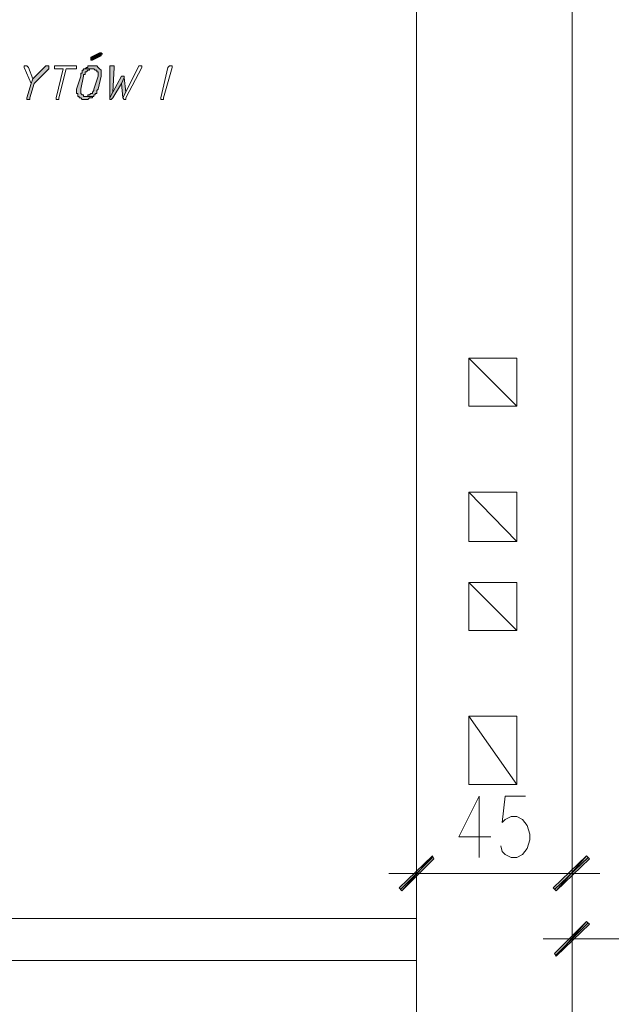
# Model space of a CAD drawing. Header units: inches. Extents: x -1441 to 3871, y -4351 to 2413.
# Tile 64 of 256: x -629 to -457, y -663 to -376. Entities that reach past the tile are written whole.
import ezdxf

# ---------------------------------------------------------------- set-up
doc = ezdxf.new("R2010")
doc.units = ezdxf.units.IN
doc.header["$MEASUREMENT"] = 0
doc.layers.add('at_Entity', color=7, linetype='Continuous')
doc.layers.add('at_Solid', color=7, linetype='Continuous')

msp = doc.modelspace()

# ---------------------------------------------------------------- hatches: boundary and pattern name
at = {"layer": 'at_Solid', "lineweight": 15}
for points in [[(-606.08972, -385.98084), (-608.62759, -387.24978), (-608.62759, -388.09414), (-608.20779, -388.09414), (-605.66515, -386.82521), (-605.66515, -386.40064), (-605.24535, -386.40064), (-605.66515, -385.98084)], [(-621.3265, -389.78765), (-621.75106, -389.78765), (-625.56264, -393.59923), (-625.98721, -394.86817), (-627.25615, -399.09954), (-627.25615, -399.52411), (-626.83158, -399.52411), (-626.40701, -399.52411), (-626.40701, -399.09954), (-625.13808, -394.86817), (-620.9067, -390.63679), (-620.9067, -389.78765)], [(-610.32109, -390.63679), (-610.74566, -390.63679), (-610.74566, -391.05659), (-611.17023, -391.05659), (-611.17023, -391.90572), (-611.5948, -391.90572), (-611.5948, -392.75009), (-612.86374, -396.56167), (-612.86374, -397.83061), (-612.43917, -397.83061), (-612.43917, -398.67498), (-612.01937, -398.67498), (-612.01937, -399.09954), (-611.5948, -399.09954), (-611.17023, -399.52411), (-610.32109, -399.52411), (-609.47673, -399.52411), (-609.05216, -399.09954), (-608.62759, -399.09954), (-608.20779, -399.09954), (-608.20779, -398.67498), (-607.78322, -398.67498), (-610.32109, -398.67498), (-610.74566, -398.67498), (-610.74566, -398.25518), (-611.17023, -398.25518), (-611.5948, -397.83061), (-611.5948, -396.56167), (-610.74566, -392.75009), (-610.74566, -392.32552), (-610.32109, -392.32552), (-610.32109, -391.48115), (-609.9013, -391.48115), (-609.47673, -391.05659), (-609.05216, -391.05659), (-609.05216, -390.63679), (-608.20779, -390.63679)], [(-607.78322, -389.78765), (-608.20779, -389.78765), (-609.47673, -389.78765), (-609.47673, -390.21222), (-609.9013, -390.21222), (-610.32109, -390.63679), (-607.78322, -390.63679), (-607.35865, -391.05659), (-606.93885, -391.05659), (-606.93885, -391.48115), (-606.51428, -391.48115), (-606.51428, -392.75009), (-607.78322, -396.56167), (-607.78322, -396.98624), (-608.20779, -397.40604), (-608.20779, -397.83061), (-608.62759, -397.83061), (-609.05216, -398.25518), (-609.47673, -398.25518), (-609.47673, -398.67498), (-610.32109, -398.67498), (-607.78322, -398.67498), (-607.78322, -398.25518), (-607.35865, -398.25518), (-607.35865, -397.83061), (-606.93885, -397.83061), (-606.93885, -396.98624), (-606.51428, -396.56167), (-605.66515, -392.75009), (-605.66515, -391.05659), (-606.08972, -390.63679), (-606.51428, -390.21222), (-606.93885, -389.78765), (-607.35865, -389.78765)], [(-602.7027, -389.78765), (-603.12727, -389.78765), (-603.12727, -399.09954), (-602.28291, -397.40604), (-601.85834, -390.21222), (-601.85834, -389.78765), (-602.28291, -389.78765)], [(-599.31569, -392.75009), (-599.74026, -392.75009), (-602.28291, -397.40604), (-603.12727, -399.09954), (-603.12727, -399.52411), (-602.7027, -399.52411), (-602.28291, -399.09954), (-599.74026, -394.86817), (-598.89589, -393.17466), (-598.89589, -392.75009)], [(-598.89589, -393.17466), (-599.74026, -394.86817), (-599.31569, -399.09954), (-598.47133, -397.40604)], [(-518.89087, -628.94881), (-518.0465, -629.79317), (-509.15918, -619.63214)], [(-518.0465, -629.79317), (-509.15918, -619.63214), (-508.73461, -620.48128)], [(-464.28843, -619.63214), (-473.18053, -629.79317), (-474.0249, -628.94881)], [(-463.44407, -620.48128), (-464.28843, -619.63214), (-473.18053, -629.79317)], [(-473.60033, -647.99717), (-473.18053, -648.84153), (-464.28843, -638.6805)], [(-473.18053, -648.84153), (-464.28843, -638.6805), (-463.44407, -639.52964)]]:
    msp.add_hatch(color=7, dxfattribs=at).paths.add_polyline_path(points)

# ---------------------------------------------------------------- linework, layer by layer
at = {"layer": 'at_Entity', "color": 7, "lineweight": 15}
for p, q in [((-468.51981, -60.88978), (-468.51981, -676.77722)), ((-513.81513, -73.16888), (-513.81513, -676.77722)), ((-606.08972, -385.98084), (-608.62759, -387.24978)), ((-606.08972, -385.98084), (-606.08972, -385.98084)), ((-605.66515, -385.98084), (-606.08972, -385.98084)), ((-605.24535, -386.40064), (-605.66515, -385.98084)), ((-605.66515, -385.98084), (-605.66515, -385.98084)), ((-605.66515, -386.82521), (-605.66515, -386.40064)), ((-605.66515, -386.40064), (-605.24535, -386.40064)), ((-608.62759, -387.24978), (-608.62759, -388.09414)), ((-608.62759, -388.09414), (-608.20779, -388.09414)), ((-608.20779, -388.09414), (-605.66515, -386.82521)), ((-608.20779, -388.09414), (-608.20779, -388.09414)), ((-627.25615, -389.78765), (-628.10052, -389.78765)), ((-628.10052, -389.78765), (-628.10052, -390.21222)), ((-628.10052, -390.21222), (-625.98721, -394.86817)), ((-626.83158, -390.21222), (-627.25615, -389.78765)), ((-627.25615, -389.78765), (-627.25615, -389.78765)), ((-625.56264, -393.59923), (-626.83158, -390.21222)), ((-626.83158, -390.21222), (-626.83158, -390.21222)), ((-621.75106, -389.78765), (-625.56264, -393.59923)), ((-625.13808, -394.86817), (-620.9067, -390.63679)), ((-621.3265, -389.78765), (-621.75106, -389.78765)), ((-620.9067, -389.78765), (-621.3265, -389.78765)), ((-620.9067, -390.63679), (-620.9067, -389.78765)), ((-618.78862, -389.78765), (-619.21319, -389.78765)), ((-619.21319, -389.78765), (-619.21319, -390.63679)), ((-619.21319, -390.63679), (-618.78862, -390.63679)), ((-613.28831, -389.78765), (-618.78862, -389.78765)), ((-618.78862, -390.63679), (-616.67055, -390.63679)), ((-616.67055, -390.63679), (-618.78862, -399.09954)), ((-617.94425, -399.09954), (-615.82618, -390.63679)), ((-615.82618, -390.63679), (-613.28831, -390.63679)), ((-612.86374, -389.78765), (-613.28831, -389.78765)), ((-613.28831, -389.78765), (-613.28831, -389.78765)), ((-613.28831, -390.63679), (-612.86374, -390.63679)), ((-612.86374, -390.63679), (-612.86374, -389.78765)), ((-611.17023, -391.90572), (-611.5948, -391.90572)), ((-611.5948, -391.90572), (-611.5948, -392.75009)), ((-610.74566, -391.05659), (-611.17023, -391.05659)), ((-611.17023, -391.05659), (-611.17023, -391.90572)), ((-610.32109, -390.63679), (-610.74566, -390.63679)), ((-610.74566, -390.63679), (-610.74566, -391.05659)), ((-610.74566, -392.75009), (-610.74566, -392.32552)), ((-610.74566, -392.32552), (-610.32109, -392.32552)), ((-609.9013, -390.21222), (-610.32109, -390.63679)), ((-608.20779, -390.63679), (-610.32109, -390.63679)), ((-610.32109, -390.63679), (-607.78322, -390.63679)), ((-610.32109, -392.32552), (-610.32109, -391.48115)), ((-610.32109, -391.48115), (-609.9013, -391.48115)), ((-609.47673, -390.21222), (-609.9013, -390.21222)), ((-609.9013, -390.21222), (-609.9013, -390.21222)), ((-609.9013, -391.48115), (-609.47673, -391.05659)), ((-609.9013, -391.48115), (-609.9013, -391.48115)), ((-608.20779, -389.78765), (-609.47673, -389.78765)), ((-609.47673, -389.78765), (-609.47673, -390.21222)), ((-609.47673, -391.05659), (-609.05216, -391.05659)), ((-609.05216, -391.05659), (-609.05216, -390.63679)), ((-609.05216, -390.63679), (-608.20779, -390.63679)), ((-607.78322, -389.78765), (-608.20779, -389.78765)), ((-608.20779, -390.63679), (-608.20779, -390.63679)), ((-607.35865, -389.78765), (-607.78322, -389.78765)), ((-607.78322, -390.63679), (-607.78322, -390.63679)), ((-607.78322, -390.63679), (-607.35865, -391.05659)), ((-606.93885, -389.78765), (-607.35865, -389.78765)), ((-607.35865, -389.78765), (-607.35865, -389.78765)), ((-607.35865, -391.05659), (-606.93885, -391.05659)), ((-606.51428, -390.21222), (-606.93885, -389.78765)), ((-606.93885, -391.05659), (-606.93885, -391.48115)), ((-606.93885, -391.48115), (-606.51428, -391.48115)), ((-606.08972, -390.63679), (-606.51428, -390.21222)), ((-606.51428, -390.21222), (-606.51428, -390.21222)), ((-606.51428, -391.48115), (-606.51428, -392.75009)), ((-605.66515, -391.05659), (-606.08972, -390.63679)), ((-606.08972, -390.63679), (-606.08972, -390.63679)), ((-605.66515, -392.75009), (-605.66515, -391.05659)), ((-602.7027, -389.78765), (-603.12727, -389.78765)), ((-603.12727, -389.78765), (-603.12727, -399.09954)), ((-602.28291, -389.78765), (-602.7027, -389.78765)), ((-601.85834, -389.78765), (-602.28291, -389.78765)), ((-602.28291, -397.40604), (-601.85834, -390.21222)), ((-601.85834, -390.21222), (-601.85834, -389.78765)), ((-594.65974, -389.78765), (-598.47133, -397.40604)), ((-598.47133, -399.09954), (-593.81538, -390.21222)), ((-594.23995, -389.78765), (-594.65974, -389.78765)), ((-594.65974, -389.78765), (-594.65974, -389.78765)), ((-593.81538, -389.78765), (-594.23995, -389.78765)), ((-594.23995, -389.78765), (-594.23995, -389.78765)), ((-593.81538, -390.21222), (-593.81538, -389.78765)), ((-588.31029, -399.09954), (-586.19699, -390.21222)), ((-584.92805, -390.21222), (-587.46592, -399.09954)), ((-586.19699, -390.21222), (-585.77242, -389.78765)), ((-585.77242, -389.78765), (-585.34785, -389.78765)), ((-585.34785, -389.78765), (-584.92805, -389.78765)), ((-584.92805, -389.78765), (-584.92805, -390.21222)), ((-584.92805, -390.21222), (-584.92805, -390.21222)), ((-625.98721, -394.86817), (-627.25615, -399.09954)), ((-626.40701, -399.09954), (-625.13808, -394.86817)), ((-625.56264, -393.59923), (-625.98721, -394.86817)), ((-625.98721, -394.86817), (-625.56264, -393.59923)), ((-611.5948, -392.75009), (-612.86374, -396.56167)), ((-611.5948, -396.56167), (-610.74566, -392.75009)), ((-606.51428, -392.75009), (-607.78322, -396.56167)), ((-606.51428, -396.56167), (-605.66515, -392.75009)), ((-599.74026, -392.75009), (-602.28291, -397.40604)), ((-602.28291, -399.09954), (-599.74026, -394.86817)), ((-599.31569, -392.75009), (-599.74026, -392.75009)), ((-598.89589, -393.17466), (-599.74026, -394.86817)), ((-599.74026, -394.86817), (-598.89589, -393.17466)), ((-599.74026, -394.86817), (-599.31569, -399.09954)), ((-598.89589, -392.75009), (-599.31569, -392.75009)), ((-598.89589, -393.17466), (-598.89589, -392.75009)), ((-598.47133, -397.40604), (-598.89589, -393.17466)), ((-612.86374, -396.56167), (-612.86374, -397.83061)), ((-612.86374, -397.83061), (-612.43917, -397.83061)), ((-612.43917, -397.83061), (-612.43917, -398.67498)), ((-611.5948, -397.83061), (-611.5948, -396.56167)), ((-611.17023, -398.25518), (-611.5948, -397.83061)), ((-608.62759, -397.83061), (-609.05216, -398.25518)), ((-608.20779, -397.83061), (-608.62759, -397.83061)), ((-607.78322, -396.98624), (-608.20779, -397.40604)), ((-608.20779, -397.40604), (-608.20779, -397.83061)), ((-607.78322, -396.56167), (-607.78322, -396.98624)), ((-607.35865, -398.25518), (-607.35865, -397.83061)), ((-607.35865, -397.83061), (-606.93885, -397.83061)), ((-606.93885, -396.98624), (-606.51428, -396.56167)), ((-606.93885, -397.83061), (-606.93885, -396.98624)), ((-602.28291, -397.40604), (-603.12727, -399.09954)), ((-603.12727, -399.09954), (-602.28291, -397.40604)), ((-599.31569, -399.09954), (-598.47133, -397.40604)), ((-598.47133, -397.40604), (-599.31569, -399.09954)), ((-627.25615, -399.09954), (-627.25615, -399.52411)), ((-627.25615, -399.52411), (-626.83158, -399.52411)), ((-626.83158, -399.52411), (-626.40701, -399.52411)), ((-626.40701, -399.52411), (-626.40701, -399.09954)), ((-618.78862, -399.09954), (-618.78862, -399.52411)), ((-618.78862, -399.52411), (-618.36405, -399.52411)), ((-618.36405, -399.52411), (-617.94425, -399.52411)), ((-617.94425, -399.52411), (-617.94425, -399.09954)), ((-612.43917, -398.67498), (-612.01937, -398.67498)), ((-612.01937, -398.67498), (-612.01937, -399.09954)), ((-612.01937, -399.09954), (-611.5948, -399.09954)), ((-611.5948, -399.09954), (-611.5948, -399.09954)), ((-611.5948, -399.09954), (-611.17023, -399.52411)), ((-610.74566, -398.25518), (-611.17023, -398.25518)), ((-611.17023, -398.25518), (-611.17023, -398.25518)), ((-611.17023, -399.52411), (-610.32109, -399.52411)), ((-610.74566, -398.67498), (-610.74566, -398.25518)), ((-610.32109, -398.67498), (-610.74566, -398.67498)), ((-607.78322, -398.67498), (-610.32109, -398.67498)), ((-609.47673, -398.67498), (-610.32109, -398.67498)), ((-610.32109, -398.67498), (-607.78322, -398.67498)), ((-610.32109, -399.52411), (-609.47673, -399.52411)), ((-609.05216, -398.25518), (-609.47673, -398.25518)), ((-609.47673, -398.25518), (-609.47673, -398.67498)), ((-609.47673, -399.52411), (-609.05216, -399.09954)), ((-609.47673, -399.52411), (-609.47673, -399.52411)), ((-609.05216, -399.09954), (-608.62759, -399.09954)), ((-608.62759, -399.09954), (-608.20779, -399.09954)), ((-608.20779, -399.09954), (-608.20779, -398.67498)), ((-608.20779, -398.67498), (-607.78322, -398.67498)), ((-607.78322, -398.67498), (-607.78322, -398.25518)), ((-607.78322, -398.25518), (-607.35865, -398.25518)), ((-603.12727, -399.09954), (-603.12727, -399.52411)), ((-603.12727, -399.52411), (-602.7027, -399.52411)), ((-602.7027, -399.52411), (-602.28291, -399.09954)), ((-602.7027, -399.52411), (-602.7027, -399.52411)), ((-599.31569, -399.09954), (-599.31569, -399.09954)), ((-599.31569, -399.09954), (-598.89589, -399.52411)), ((-598.89589, -399.52411), (-598.47133, -399.52411)), ((-598.47133, -399.52411), (-598.47133, -399.09954)), ((-588.31029, -399.52411), (-588.31029, -399.09954)), ((-587.89049, -399.52411), (-588.31029, -399.52411)), ((-587.46592, -399.52411), (-587.89049, -399.52411)), ((-587.46592, -399.09954), (-587.46592, -399.52411)), ((-498.57358, -474.86842), (-484.60573, -474.86842)), ((-498.57358, -488.83626), (-498.57358, -474.86842)), ((-498.57358, -474.86842), (-484.60573, -488.83626)), ((-484.60573, -474.86842), (-484.60573, -488.83626)), ((-484.60573, -488.83626), (-498.57358, -488.83626)), ((-498.57358, -513.80951), (-484.60573, -513.80951)), ((-498.57358, -528.20192), (-498.57358, -513.80951)), ((-498.57358, -513.80951), (-484.60573, -528.20192)), ((-484.60573, -513.80951), (-484.60573, -528.20192)), ((-484.60573, -528.20192), (-498.57358, -528.20192)), ((-498.57358, -540.05646), (-484.60573, -540.05646)), ((-498.57358, -554.0243), (-498.57358, -540.05646)), ((-498.57358, -540.05646), (-484.60573, -554.0243)), ((-484.60573, -540.05646), (-484.60573, -554.0243)), ((-484.60573, -554.0243), (-498.57358, -554.0243)), ((-498.57358, -598.89504), (-498.57358, -578.99755)), ((-498.57358, -578.99755), (-484.60573, -578.99755)), ((-484.60573, -598.89504), (-498.57358, -578.99755)), ((-484.60573, -578.99755), (-484.60573, -598.89504)), ((-484.60573, -598.89504), (-498.57358, -598.89504)), ((-495.61113, -602.27729), (-501.54079, -614.13182)), ((-495.61113, -602.27729), (-495.61113, -620.05671)), ((-487.99274, -602.27729), (-488.83711, -609.90045)), ((-482.06786, -602.27729), (-487.99274, -602.27729)), ((-488.83711, -609.90045), (-487.99274, -609.05131)), ((-487.99274, -609.05131), (-486.29924, -608.20694)), ((-486.29924, -608.20694), (-484.60573, -608.20694)), ((-484.60573, -608.20694), (-482.91223, -609.05131)), ((-482.91223, -609.05131), (-481.64329, -610.74481)), ((-481.64329, -610.74481), (-480.79892, -613.28269)), ((-501.54079, -614.13182), (-492.22412, -614.13182)), ((-480.79892, -614.97619), (-481.64329, -617.51884)), ((-480.79892, -613.28269), (-480.79892, -614.97619)), ((-513.81513, -632.33105), (-513.81513, -617.09427)), ((-488.83711, -618.3632), (-489.26168, -616.6697)), ((-487.99274, -619.21234), (-488.83711, -618.3632)), ((-481.64329, -617.51884), (-482.91223, -619.21234)), ((-468.51981, -617.09427), (-468.51981, -632.33105)), ((-509.15918, -619.63214), (-518.89087, -628.94881)), ((-509.15918, -620.05671), (-518.47107, -629.3686)), ((-518.0465, -629.79317), (-509.15918, -619.63214)), ((-518.0465, -629.79317), (-509.15918, -619.63214)), ((-508.73461, -620.48128), (-518.0465, -629.79317)), ((-509.15918, -619.63214), (-508.73461, -620.48128)), ((-486.29924, -620.05671), (-487.99274, -619.21234)), ((-484.60573, -620.05671), (-486.29924, -620.05671)), ((-482.91223, -619.21234), (-484.60573, -620.05671)), ((-474.0249, -628.94881), (-464.28843, -619.63214)), ((-473.60033, -629.3686), (-463.86387, -620.05671)), ((-464.28843, -619.63214), (-473.18053, -629.79317)), ((-464.28843, -619.63214), (-473.18053, -629.79317)), ((-473.18053, -629.79317), (-463.44407, -620.48128)), ((-463.44407, -620.48128), (-464.28843, -619.63214)), ((-505.3476, -624.71266), (-521.85808, -624.71266)), ((-508.31004, -624.71266), (-474.44947, -624.71266)), ((-476.98734, -624.71266), (-460.48162, -624.71266)), ((-518.89087, -628.94881), (-518.0465, -629.79317)), ((-473.18053, -629.79317), (-474.0249, -628.94881)), ((-785.56315, -637.83613), (-513.81513, -637.83613)), ((-464.28843, -638.6805), (-473.60033, -647.99717)), ((-473.18053, -648.84153), (-464.28843, -638.6805)), ((-473.18053, -648.84153), (-464.28843, -638.6805)), ((-468.51981, -651.37941), (-468.51981, -636.14263)), ((-464.28843, -638.6805), (-463.44407, -639.52964)), ((-463.86387, -639.10507), (-473.18053, -648.41696)), ((-463.44407, -639.52964), (-473.18053, -648.84153)), ((-460.48162, -643.76102), (-476.98734, -643.76102)), ((-229.36343, -643.76102), (-463.0195, -643.76102)), ((-785.56315, -650.11047), (-513.81513, -650.11047)), ((-473.60033, -647.99717), (-473.18053, -648.84153))]:
    msp.add_line(p, q, dxfattribs=at)

doc.saveas('drawing.dxf')
